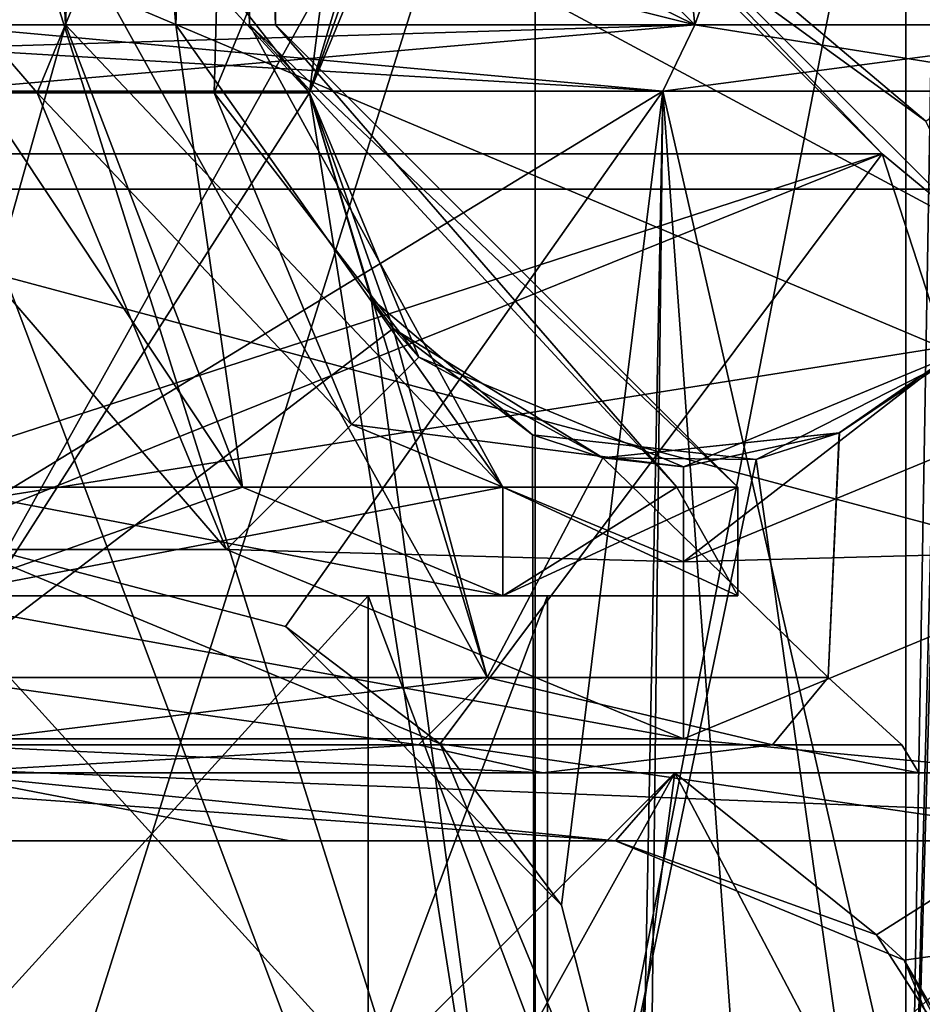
# Model space of a CAD drawing. Header units: millimetres. Extents: x -109 to 171, y -66 to 35.
# Tile 74 of 185: x 0.62 to 7.25, y -34.85 to -27.61. Entities that reach past the tile are written whole.
import ezdxf

# ---------------------------------------------------------------- set-up
doc = ezdxf.new("R2010")
doc.units = ezdxf.units.MM
doc.header["$LTSCALE"] = 65.185185
for name, color, linetype in [('1000', 7, 'CONTINUOUS'), ('1005', 7, 'CONTINUOUS'), ('1014', 7, 'CONTINUOUS'), ('1025', 7, 'CONTINUOUS'), ('1026', 7, 'CONTINUOUS'), ('1027', 7, 'CONTINUOUS'), ('1042', 7, 'CONTINUOUS'), ('1058', 7, 'CONTINUOUS'), ('1059', 7, 'CONTINUOUS'), ('1060', 7, 'CONTINUOUS'), ('1061', 7, 'CONTINUOUS'), ('1062', 7, 'CONTINUOUS'), ('1063', 7, 'CONTINUOUS'), ('1064', 7, 'CONTINUOUS'), ('1074', 7, 'CONTINUOUS'), ('1075', 7, 'CONTINUOUS'), ('1192', 7, 'CONTINUOUS'), ('1193', 7, 'CONTINUOUS'), ('1194', 7, 'CONTINUOUS'), ('1199', 7, 'CONTINUOUS'), ('1200', 7, 'CONTINUOUS'), ('1206', 7, 'CONTINUOUS'), ('1207', 7, 'CONTINUOUS'), ('1208', 7, 'CONTINUOUS'), ('1209', 7, 'CONTINUOUS'), ('954', 7, 'CONTINUOUS'), ('968', 7, 'CONTINUOUS'), ('976', 7, 'CONTINUOUS'), ('977', 7, 'CONTINUOUS'), ('982', 7, 'CONTINUOUS'), ('984', 7, 'CONTINUOUS'), ('985', 7, 'CONTINUOUS'), ('996', 7, 'CONTINUOUS'), ('997', 7, 'CONTINUOUS'), ('998', 7, 'CONTINUOUS')]:
    doc.layers.add(name, color=color, linetype=linetype)

msp = doc.modelspace()

# ---------------------------------------------------------------- linework, layer by layer
at = {"layer": '1000', "color": 7, "linetype": 'CONTINUOUS', "true_color": 0xe0f2ff}
for points in [[(-12.5388, -24.5381, 108.5), (-14.741, -28.859, 108.5), (12.5389, -24.5381, 108.5), (-12.5388, -24.5381, 108.5)], [(12.5389, -24.5381, 108.5), (-14.741, -28.859, 108.5), (14.741, -28.859, 108.5), (12.5389, -24.5381, 108.5)], [(-15.5, -33.65, 108.5), (15.5, -33.65, 108.5), (14.741, -28.859, 108.5), (-15.5, -33.65, 108.5)], [(-14.741, -28.859, 108.5), (-15.5, -33.65, 108.5), (14.741, -28.859, 108.5), (-14.741, -28.859, 108.5)], [(-14.741, -38.441, 108.5), (15.5, -33.65, 108.5), (-15.5, -33.65, 108.5), (-14.741, -38.441, 108.5)], [(14.741, -38.441, 108.5), (15.5, -33.65, 108.5), (-14.741, -38.441, 108.5), (14.741, -38.441, 108.5)]]:
    msp.add_3dface(points, dxfattribs=at)
at = {"layer": '1005', "color": 7, "linetype": 'CONTINUOUS', "true_color": 0xe0f2ff}
for points in [[(-0.75, -28.15, 43), (-2.1412, -24.7912, 43), (0.75, -28.15, 43), (-0.75, -28.15, 43)], [(0.75, -28.15, 43), (-2.1412, -24.7912, 43), (2.1412, -24.7912, 43), (0.75, -28.15, 43)], [(-2.1412, -31.5088, 43), (-0.75, -28.15, 43), (2.1412, -31.5088, 43), (-2.1412, -31.5088, 43)], [(-0.75, -28.15, 43), (0.75, -28.15, 43), (2.1412, -31.5088, 43), (-0.75, -28.15, 43)], [(-5.5, -32.9, 43), (-2.1412, -31.5088, 43), (5.5, -32.9, 43), (-5.5, -32.9, 43)], [(5.5, -32.9, 43), (-2.1412, -31.5088, 43), (2.1412, -31.5088, 43), (5.5, -32.9, 43)], [(8.8588, -31.5088, 43), (13.35, -33.65, 43), (5.5, -32.9, 43), (8.8588, -31.5088, 43)], [(13.35, -33.65, 43), (-5.5, -32.9, 43), (5.5, -32.9, 43), (13.35, -33.65, 43)], [(-5.5, -32.9, 43), (13.35, -33.65, 43), (5, -33.65, 43), (-5.5, -32.9, 43)], [(-5, -33.65, 43), (-5.5, -32.9, 43), (5, -33.65, 43), (-5, -33.65, 43)], [(5, -33.65, 43), (13.35, -33.65, 43), (7.1213, -34.5287, 43), (5, -33.65, 43)], [(13.35, -33.65, 43), (10.801, -41.4961, 43), (7.1213, -34.5287, 43), (13.35, -33.65, 43)], [(7.1213, -34.5287, 43), (10.801, -41.4961, 43), (8, -36.65, 43), (7.1213, -34.5287, 43)]]:
    msp.add_3dface(points, dxfattribs=at)
at = {"layer": '1014', "color": 7, "linetype": 'CONTINUOUS', "true_color": 0xe0f2ff}
for points in [[(0, -24.65, 85), (0, -38.65, 85), (4.4084, -38.65, 86.4324), (0, -24.65, 85)], [(0, -24.65, 85), (4.4084, -38.65, 86.4324), (2.75, -28.15, 85.5224), (0, -24.65, 85)], [(3.2035, -26.6371, 85.7186), (0, -24.65, 85), (2.75, -28.15, 85.5224), (3.2035, -26.6371, 85.7186)], [(0, -24.65, 100), (4.4084, -24.65, 98.5676), (0, -38.65, 100), (0, -24.65, 100)], [(0, -38.65, 100), (4.4084, -24.65, 98.5676), (4.4084, -38.65, 98.5676), (0, -38.65, 100)], [(4.4084, -24.65, 98.5676), (7.1329, -24.65, 94.8176), (4.4084, -38.65, 98.5676), (4.4084, -24.65, 98.5676)], [(4.4084, -38.65, 98.5676), (7.1329, -24.65, 94.8176), (7.1329, -38.65, 94.8176), (4.4084, -38.65, 98.5676)], [(7.1329, -38.65, 94.8176), (7.1329, -24.65, 94.8176), (7.3485, -26.1139, 94), (7.1329, -38.65, 94.8176)], [(7.3485, -30.1861, 94), (7.1329, -38.65, 94.8176), (7.3485, -26.1139, 94), (7.3485, -30.1861, 94)], [(2.75, -28.15, 85.5224), (4.4084, -38.65, 86.4324), (3.2039, -29.6634, 85.7188), (2.75, -28.15, 85.5224)], [(3.2039, -29.6634, 85.7188), (4.4084, -38.65, 86.4324), (4.391, -30.6665, 86.4198), (3.2039, -29.6634, 85.7188)], [(6.0341, -30.8476, 88.0459), (7.1329, -38.65, 90.1824), (7.3725, -30.164, 91.1231), (6.0341, -30.8476, 88.0459)], [(7.1329, -38.65, 90.1824), (7.1329, -38.65, 94.8176), (7.3725, -30.164, 91.1231), (7.1329, -38.65, 90.1824)], [(7.1329, -38.65, 94.8176), (7.3485, -30.1861, 94), (7.3725, -30.164, 91.1231), (7.1329, -38.65, 94.8176)], [(4.391, -30.6665, 86.4198), (4.4084, -38.65, 86.4324), (6.0341, -30.8476, 88.0459), (4.391, -30.6665, 86.4198)], [(4.4084, -38.65, 86.4324), (7.1329, -38.65, 90.1824), (6.0341, -30.8476, 88.0459), (4.4084, -38.65, 86.4324)]]:
    msp.add_3dface(points, dxfattribs=at)
at = {"layer": '1025', "linetype": 'CONTINUOUS'}
for points in [[(2.4554, -38.5216, 65.4182), (0, -38.5773, 65.75), (5.437, -33.15, 63.9834), (2.4554, -38.5216, 65.4182)], [(5.437, -33.15, 63.9834), (0, -38.5773, 65.75), (0, -33.15, 65.75), (5.437, -33.15, 63.9834)], [(2.6055, -33.65, 47.6245), (5, -33.65, 48.7178), (0, -33.15, 47.25), (2.6055, -33.65, 47.6245)], [(0, -33.15, 47.25), (5, -33.65, 48.7178), (5.437, -33.15, 49.0166), (0, -33.15, 47.25)], [(0, -33.65, 47.25), (2.6055, -33.65, 47.6245), (0, -33.15, 47.25), (0, -33.65, 47.25)], [(4.7349, -38.4617, 64.4463), (2.4554, -38.5216, 65.4182), (5.437, -33.15, 63.9834), (4.7349, -38.4617, 64.4463)], [(8.2305, -38.4617, 60.7215), (4.7349, -38.4617, 64.4463), (5.437, -33.15, 63.9834), (8.2305, -38.4617, 60.7215)], [(5, -33.65, 48.7178), (6.9175, -34.3428, 50.3591), (5.437, -33.15, 49.0166), (5, -33.65, 48.7178)], [(8.7973, -33.15, 59.3584), (8.2305, -38.4617, 60.7215), (5.437, -33.15, 63.9834), (8.7973, -33.15, 59.3584)], [(5.437, -33.15, 49.0166), (6.9175, -34.3428, 50.3591), (8.7973, -33.15, 53.6416), (5.437, -33.15, 49.0166)], [(6.9175, -34.3428, 50.3591), (7.8916, -35.8509, 51.6745), (8.7973, -33.15, 53.6416), (6.9175, -34.3428, 50.3591)]]:
    msp.add_3dface(points, dxfattribs=at)
at = {"layer": '1026', "color": 7, "linetype": 'CONTINUOUS', "true_color": 0xe0f2ff}
for points in [[(0, -33.15, 47.25), (5.437, -33.15, 49.0166), (0, -33.15, 48.9), (0, -33.15, 47.25)], [(0, -33.15, 48.9), (5.437, -33.15, 49.0166), (4.4665, -33.15, 50.351), (0, -33.15, 48.9)], [(5.437, -33.15, 63.9834), (0, -33.15, 65.75), (4.4665, -33.15, 62.649), (5.437, -33.15, 63.9834)], [(4.4665, -33.15, 62.649), (0, -33.15, 65.75), (0, -33.15, 64.1), (4.4665, -33.15, 62.649)], [(4.4665, -33.15, 50.351), (5.437, -33.15, 49.0166), (7.2279, -33.15, 54.1512), (4.4665, -33.15, 50.351)], [(7.2279, -33.15, 58.8488), (5.437, -33.15, 63.9834), (4.4665, -33.15, 62.649), (7.2279, -33.15, 58.8488)], [(5.437, -33.15, 49.0166), (8.7973, -33.15, 53.6416), (7.2279, -33.15, 54.1512), (5.437, -33.15, 49.0166)], [(8.7973, -33.15, 59.3584), (5.437, -33.15, 63.9834), (7.2279, -33.15, 58.8488), (8.7973, -33.15, 59.3584)], [(8.7973, -33.15, 53.6416), (8.7973, -33.15, 59.3584), (7.2279, -33.15, 58.8488), (8.7973, -33.15, 53.6416)], [(7.2279, -33.15, 54.1512), (8.7973, -33.15, 53.6416), (7.2279, -33.15, 58.8488), (7.2279, -33.15, 54.1512)]]:
    msp.add_3dface(points, dxfattribs=at)
at = {"layer": '1027', "color": 7, "linetype": 'CONTINUOUS', "true_color": 0xe0f2ff}
for points in [[(0, -25.15, 49.6), (0, -32.45, 49.6), (4.0557, -32.45, 50.9178), (0, -25.15, 49.6)], [(0, -25.15, 49.6), (4.0557, -32.45, 50.9178), (2.75, -28.15, 50.1717), (0, -25.15, 49.6)], [(3.3654, -26.4162, 50.4764), (0, -25.15, 49.6), (2.75, -28.15, 50.1717), (3.3654, -26.4162, 50.4764)], [(0, -32.45, 63.4), (0, -25.15, 63.4), (3.3654, -26.4162, 62.5236), (0, -32.45, 63.4)], [(2.75, -28.15, 62.8283), (0, -32.45, 63.4), (3.3654, -26.4162, 62.5236), (2.75, -28.15, 62.8283)], [(0, -32.45, 63.4), (2.75, -28.15, 62.8283), (3.3655, -29.8839, 62.5236), (0, -32.45, 63.4)], [(2.75, -28.15, 50.1717), (4.0557, -32.45, 50.9178), (3.3655, -29.8839, 50.4764), (2.75, -28.15, 50.1717)], [(4.0557, -32.45, 62.0822), (0, -32.45, 63.4), (3.3655, -29.8839, 62.5236), (4.0557, -32.45, 62.0822)], [(4.9068, -30.8353, 61.3511), (4.0557, -32.45, 62.0822), (3.3655, -29.8839, 62.5236), (4.9068, -30.8353, 61.3511)], [(3.3655, -29.8839, 50.4764), (4.0557, -32.45, 50.9178), (4.9067, -30.8352, 51.6488), (3.3655, -29.8839, 50.4764)], [(4.9067, -30.8352, 51.6488), (6.5623, -32.45, 54.3678), (6.6447, -30.6504, 54.6406), (4.9067, -30.8352, 51.6488)], [(6.6448, -30.6504, 58.3592), (6.5623, -32.45, 58.6322), (4.9068, -30.8353, 61.3511), (6.6448, -30.6504, 58.3592)], [(6.5623, -32.45, 54.3678), (6.5623, -32.45, 58.6322), (6.6447, -30.6504, 54.6406), (6.5623, -32.45, 54.3678)], [(6.6447, -30.6504, 54.6406), (6.5623, -32.45, 58.6322), (6.6448, -30.6504, 58.3592), (6.6447, -30.6504, 54.6406)], [(4.0557, -32.45, 50.9178), (6.5623, -32.45, 54.3678), (4.9067, -30.8352, 51.6488), (4.0557, -32.45, 50.9178)], [(6.5623, -32.45, 58.6322), (4.0557, -32.45, 62.0822), (4.9068, -30.8353, 61.3511), (6.5623, -32.45, 58.6322)]]:
    msp.add_3dface(points, dxfattribs=at)
at = {"layer": '1042', "color": 7, "linetype": 'CONTINUOUS', "true_color": 0xe0f2ff}
for points in [[(4.0557, -32.45, 50.9178), (0, -32.45, 49.6), (3.5525, -32.945, 50.3469), (4.0557, -32.45, 50.9178)], [(0, -32.45, 49.6), (0, -32.945, 49.395), (3.5525, -32.945, 50.3469), (0, -32.45, 49.6)], [(0, -32.45, 63.4), (4.0557, -32.45, 62.0822), (0, -32.945, 63.605), (0, -32.45, 63.4)], [(0, -32.945, 63.605), (4.0557, -32.45, 62.0822), (3.5525, -32.945, 62.6531), (0, -32.945, 63.605)], [(3.5525, -32.945, 62.6531), (4.0557, -32.45, 62.0822), (6.1531, -32.945, 60.0525), (3.5525, -32.945, 62.6531)], [(6.1531, -32.945, 52.9475), (4.0557, -32.45, 50.9178), (3.5525, -32.945, 50.3469), (6.1531, -32.945, 52.9475)], [(4.0557, -32.45, 62.0822), (6.5623, -32.45, 58.6322), (6.1531, -32.945, 60.0525), (4.0557, -32.45, 62.0822)], [(6.5623, -32.45, 54.3678), (4.0557, -32.45, 50.9178), (6.1531, -32.945, 52.9475), (6.5623, -32.45, 54.3678)], [(6.1531, -32.945, 60.0525), (6.5623, -32.45, 58.6322), (7.105, -32.945, 56.5), (6.1531, -32.945, 60.0525)], [(7.105, -32.945, 56.5), (6.5623, -32.45, 54.3678), (6.1531, -32.945, 52.9475), (7.105, -32.945, 56.5)], [(6.5623, -32.45, 58.6322), (6.5623, -32.45, 54.3678), (7.105, -32.945, 56.5), (6.5623, -32.45, 58.6322)], [(0, -33.15, 48.9), (4.4665, -33.15, 50.351), (0, -32.945, 49.395), (0, -33.15, 48.9)], [(0, -32.945, 49.395), (4.4665, -33.15, 50.351), (3.5525, -32.945, 50.3469), (0, -32.945, 49.395)], [(4.4665, -33.15, 62.649), (0, -33.15, 64.1), (3.5525, -32.945, 62.6531), (4.4665, -33.15, 62.649)], [(0, -33.15, 64.1), (0, -32.945, 63.605), (3.5525, -32.945, 62.6531), (0, -33.15, 64.1)], [(4.4665, -33.15, 50.351), (6.1531, -32.945, 52.9475), (3.5525, -32.945, 50.3469), (4.4665, -33.15, 50.351)], [(4.4665, -33.15, 62.649), (3.5525, -32.945, 62.6531), (6.1531, -32.945, 60.0525), (4.4665, -33.15, 62.649)], [(4.4665, -33.15, 50.351), (7.2279, -33.15, 54.1512), (6.1531, -32.945, 52.9475), (4.4665, -33.15, 50.351)], [(7.2279, -33.15, 58.8488), (4.4665, -33.15, 62.649), (6.1531, -32.945, 60.0525), (7.2279, -33.15, 58.8488)], [(7.2279, -33.15, 54.1512), (7.105, -32.945, 56.5), (6.1531, -32.945, 52.9475), (7.2279, -33.15, 54.1512)], [(7.2279, -33.15, 58.8488), (6.1531, -32.945, 60.0525), (7.105, -32.945, 56.5), (7.2279, -33.15, 58.8488)], [(7.2279, -33.15, 54.1512), (7.2279, -33.15, 58.8488), (7.105, -32.945, 56.5), (7.2279, -33.15, 54.1512)]]:
    msp.add_3dface(points, dxfattribs=at)
at = {"layer": '1058', "color": 7, "linetype": 'CONTINUOUS', "true_color": 0xe0f2ff}
for points in [[(2.75, -28.15, 85.5224), (3.2039, -29.6634, 85.7188), (2.75, -28.15, 62.8283), (2.75, -28.15, 85.5224)], [(2.75, -28.15, 62.8283), (3.2039, -29.6634, 85.7188), (3.3655, -29.8839, 62.5236), (2.75, -28.15, 62.8283)], [(2.75, -28.15, 50.1717), (3.3655, -29.8839, 50.4764), (2.75, -28.15, 45), (2.75, -28.15, 50.1717)], [(2.75, -28.15, 45), (3.3655, -29.8839, 50.4764), (3.5554, -30.0945, 44.9999), (2.75, -28.15, 45)], [(3.2039, -29.6634, 85.7188), (4.391, -30.6665, 86.4198), (3.3655, -29.8839, 62.5236), (3.2039, -29.6634, 85.7188)], [(4.391, -30.6665, 86.4198), (4.9068, -30.8353, 61.3511), (3.3655, -29.8839, 62.5236), (4.391, -30.6665, 86.4198)], [(3.3655, -29.8839, 50.4764), (4.9067, -30.8352, 51.6488), (3.5554, -30.0945, 44.9999), (3.3655, -29.8839, 50.4764)], [(3.5554, -30.0945, 44.9999), (4.9067, -30.8352, 51.6488), (5.5, -30.9, 44.9999), (3.5554, -30.0945, 44.9999)], [(5.5, -30.9, 44.9999), (6.6447, -30.6504, 54.6406), (7.4446, -30.0945, 44.9999), (5.5, -30.9, 44.9999)], [(6.6447, -30.6504, 54.6406), (7.3725, -30.164, 91.1231), (7.4446, -30.0945, 44.9999), (6.6447, -30.6504, 54.6406)], [(6.0341, -30.8476, 88.0459), (7.3725, -30.164, 91.1231), (6.6448, -30.6504, 58.3592), (6.0341, -30.8476, 88.0459)], [(7.3725, -30.164, 91.1231), (6.6447, -30.6504, 54.6406), (6.6448, -30.6504, 58.3592), (7.3725, -30.164, 91.1231)], [(4.391, -30.6665, 86.4198), (6.0341, -30.8476, 88.0459), (4.9068, -30.8353, 61.3511), (4.391, -30.6665, 86.4198)], [(4.9067, -30.8352, 51.6488), (6.6447, -30.6504, 54.6406), (5.5, -30.9, 44.9999), (4.9067, -30.8352, 51.6488)], [(6.0341, -30.8476, 88.0459), (6.6448, -30.6504, 58.3592), (4.9068, -30.8353, 61.3511), (6.0341, -30.8476, 88.0459)]]:
    msp.add_3dface(points, dxfattribs=at)
at = {"layer": '1059', "color": 7, "linetype": 'CONTINUOUS', "true_color": 0xe0f2ff}
for points in [[(3.3654, -26.4162, 50.4764), (2.75, -28.15, 50.1717), (3.5554, -26.2055, 44.9999), (3.3654, -26.4162, 50.4764)], [(2.75, -28.15, 50.1717), (2.75, -28.15, 45), (3.5554, -26.2055, 44.9999), (2.75, -28.15, 50.1717)], [(3.2035, -26.6371, 85.7186), (2.75, -28.15, 85.5224), (3.3654, -26.4162, 62.5236), (3.2035, -26.6371, 85.7186)], [(2.75, -28.15, 85.5224), (2.75, -28.15, 62.8283), (3.3654, -26.4162, 62.5236), (2.75, -28.15, 85.5224)]]:
    msp.add_3dface(points, dxfattribs=at)
at = {"layer": '1060', "color": 7, "linetype": 'CONTINUOUS', "true_color": 0xe0f2ff}
for points in [[(0.75, -28.15, 44.3), (2.1413, -24.7912, 44.3), (2.05, -28.15, 44.3), (0.75, -28.15, 44.3)], [(2.05, -28.15, 44.3), (2.1413, -24.7912, 44.3), (3.0606, -25.7106, 44.3), (2.05, -28.15, 44.3)], [(2.1413, -31.5088, 44.3), (0.75, -28.15, 44.3), (3.0606, -30.5894, 44.3), (2.1413, -31.5088, 44.3)], [(3.0606, -30.5894, 44.3), (0.75, -28.15, 44.3), (2.05, -28.15, 44.3), (3.0606, -30.5894, 44.3)], [(5.5, -31.5999, 44.3), (2.1413, -31.5088, 44.3), (3.0606, -30.5894, 44.3), (5.5, -31.5999, 44.3)], [(7.9394, -30.5894, 44.3), (8.8587, -31.5088, 44.3), (5.5, -31.5999, 44.3), (7.9394, -30.5894, 44.3)], [(5.5, -32.9, 44.3), (2.1413, -31.5088, 44.3), (5.5, -31.5999, 44.3), (5.5, -32.9, 44.3)], [(8.8587, -31.5088, 44.3), (5.5, -32.9, 44.3), (5.5, -31.5999, 44.3), (8.8587, -31.5088, 44.3)]]:
    msp.add_3dface(points, dxfattribs=at)
at = {"layer": '1061', "color": 7, "linetype": 'CONTINUOUS', "true_color": 0xe0f2ff}
for points in [[(2.1412, -31.5088, 43), (0.75, -28.15, 43), (2.1413, -31.5088, 44.3), (2.1412, -31.5088, 43)], [(0.75, -28.15, 43), (0.75, -28.15, 44.3), (2.1413, -31.5088, 44.3), (0.75, -28.15, 43)], [(5.5, -32.9, 43), (2.1412, -31.5088, 43), (5.5, -32.9, 44.3), (5.5, -32.9, 43)], [(2.1412, -31.5088, 43), (2.1413, -31.5088, 44.3), (5.5, -32.9, 44.3), (2.1412, -31.5088, 43)], [(8.8588, -31.5088, 43), (5.5, -32.9, 43), (8.8587, -31.5088, 44.3), (8.8588, -31.5088, 43)], [(5.5, -32.9, 43), (5.5, -32.9, 44.3), (8.8587, -31.5088, 44.3), (5.5, -32.9, 43)]]:
    msp.add_3dface(points, dxfattribs=at)
at = {"layer": '1062', "color": 7, "linetype": 'CONTINUOUS', "true_color": 0xe0f2ff}
for points in [[(0.75, -28.15, 43), (2.1412, -24.7912, 43), (0.75, -28.15, 44.3), (0.75, -28.15, 43)], [(0.75, -28.15, 44.3), (2.1412, -24.7912, 43), (2.1413, -24.7912, 44.3), (0.75, -28.15, 44.3)]]:
    msp.add_3dface(points, dxfattribs=at)
at = {"layer": '1063', "color": 7, "linetype": 'CONTINUOUS', "true_color": 0xe0f2ff}
for points in [[(2.75, -28.15, 45), (2.05, -28.15, 44.3), (3.0606, -25.7106, 44.3), (2.75, -28.15, 45)], [(3.5554, -26.2055, 44.9999), (2.75, -28.15, 45), (3.0606, -25.7106, 44.3), (3.5554, -26.2055, 44.9999)]]:
    msp.add_3dface(points, dxfattribs=at)
at = {"layer": '1064', "color": 7, "linetype": 'CONTINUOUS', "true_color": 0xe0f2ff}
for points in [[(2.75, -28.15, 45), (3.5554, -30.0945, 44.9999), (2.05, -28.15, 44.3), (2.75, -28.15, 45)], [(3.5554, -30.0945, 44.9999), (3.0606, -30.5894, 44.3), (2.05, -28.15, 44.3), (3.5554, -30.0945, 44.9999)], [(3.5554, -30.0945, 44.9999), (5.5, -30.9, 44.9999), (3.0606, -30.5894, 44.3), (3.5554, -30.0945, 44.9999)], [(5.5, -30.9, 44.9999), (7.4446, -30.0945, 44.9999), (5.5, -31.5999, 44.3), (5.5, -30.9, 44.9999)], [(7.4446, -30.0945, 44.9999), (7.9394, -30.5894, 44.3), (5.5, -31.5999, 44.3), (7.4446, -30.0945, 44.9999)], [(5.5, -30.9, 44.9999), (5.5, -31.5999, 44.3), (3.0606, -30.5894, 44.3), (5.5, -30.9, 44.9999)]]:
    msp.add_3dface(points, dxfattribs=at)
at = {"layer": '1074', "color": 7, "linetype": 'CONTINUOUS', "true_color": 0xe0f2ff}
for points in [[(-5, -33.65, 43), (5, -33.65, 43), (-5, -33.65, 48.7178), (-5, -33.65, 43)], [(-5, -33.65, 48.7178), (5, -33.65, 43), (-2.6055, -33.65, 47.6245), (-5, -33.65, 48.7178)], [(5, -33.65, 43), (0, -33.65, 47.25), (-2.6055, -33.65, 47.6245), (5, -33.65, 43)], [(5, -33.65, 43), (2.6055, -33.65, 47.6245), (0, -33.65, 47.25), (5, -33.65, 43)], [(5, -33.65, 43), (5, -33.65, 48.7178), (2.6055, -33.65, 47.6245), (5, -33.65, 43)]]:
    msp.add_3dface(points, dxfattribs=at)
at = {"layer": '1075', "color": 7, "linetype": 'CONTINUOUS', "true_color": 0xe0f2ff}
for points in [[(5, -33.65, 43), (7.1213, -34.5287, 43), (5, -33.65, 48.7178), (5, -33.65, 43)], [(7.1213, -34.5287, 43), (6.9175, -34.3428, 50.3591), (5, -33.65, 48.7178), (7.1213, -34.5287, 43)], [(7.1213, -34.5287, 43), (7.8916, -35.8509, 51.6745), (6.9175, -34.3428, 50.3591), (7.1213, -34.5287, 43)], [(7.1213, -34.5287, 43), (8, -36.65, 43), (7.8916, -35.8509, 51.6745), (7.1213, -34.5287, 43)]]:
    msp.add_3dface(points, dxfattribs=at)
at = {"layer": '1192', "color": 7, "linetype": 'CONTINUOUS', "true_color": 0xe0f2ff}
for points in [[(2.2579, -31.05, 61.9509), (0, -31.05, 62.4), (4.172, -31.85, 60.6718), (2.2579, -31.05, 61.9509)], [(4.172, -31.85, 60.6718), (0, -31.05, 62.4), (0, -31.85, 62.4), (4.172, -31.85, 60.6718)], [(4.172, -31.05, 60.6718), (2.2579, -31.05, 61.9509), (4.172, -31.85, 60.6718), (4.172, -31.05, 60.6718)], [(5.4509, -31.05, 58.7577), (4.172, -31.05, 60.6718), (5.9, -31.85, 56.5), (5.4509, -31.05, 58.7577)], [(5.9, -31.85, 56.5), (4.172, -31.05, 60.6718), (4.172, -31.85, 60.6718), (5.9, -31.85, 56.5)], [(5.9, -31.05, 56.5), (5.4509, -31.05, 58.7577), (5.9, -31.85, 56.5), (5.9, -31.05, 56.5)]]:
    msp.add_3dface(points, dxfattribs=at)
at = {"layer": '1193', "color": 7, "linetype": 'CONTINUOUS', "true_color": 0xe0f2ff}
for points in [[(4.172, -31.85, 60.6718), (0, -31.85, 62.4), (0, -31.85, 61), (4.172, -31.85, 60.6718)], [(3.182, -31.85, 59.682), (4.172, -31.85, 60.6718), (0, -31.85, 61), (3.182, -31.85, 59.682)], [(0, -31.85, 50.6), (4.172, -31.85, 52.3282), (0, -31.85, 52), (0, -31.85, 50.6)], [(0, -31.85, 52), (4.172, -31.85, 52.3282), (3.182, -31.85, 53.318), (0, -31.85, 52)], [(4.172, -31.85, 52.3282), (5.9, -31.85, 56.5), (3.182, -31.85, 53.318), (4.172, -31.85, 52.3282)], [(3.182, -31.85, 53.318), (5.9, -31.85, 56.5), (4.5, -31.85, 56.5), (3.182, -31.85, 53.318)], [(4.5, -31.85, 56.5), (4.172, -31.85, 60.6718), (3.182, -31.85, 59.682), (4.5, -31.85, 56.5)], [(5.9, -31.85, 56.5), (4.172, -31.85, 60.6718), (4.5, -31.85, 56.5), (5.9, -31.85, 56.5)]]:
    msp.add_3dface(points, dxfattribs=at)
at = {"layer": '1194', "color": 7, "linetype": 'CONTINUOUS', "true_color": 0xe0f2ff}
for points in [[(3.182, -31.85, 59.682), (0, -31.85, 61), (3.182, -35.35, 59.682), (3.182, -31.85, 59.682)], [(3.182, -35.35, 59.682), (0, -31.85, 61), (0, -35.35, 61), (3.182, -35.35, 59.682)], [(4.5, -31.85, 56.5), (3.182, -31.85, 59.682), (4.5, -35.35, 56.5), (4.5, -31.85, 56.5)], [(4.5, -35.35, 56.5), (3.182, -31.85, 59.682), (3.182, -35.35, 59.682), (4.5, -35.35, 56.5)]]:
    msp.add_3dface(points, dxfattribs=at)
at = {"layer": '1199', "color": 7, "linetype": 'CONTINUOUS', "true_color": 0xe0f2ff}
for points in [[(4.172, -31.85, 52.3282), (0, -31.85, 50.6), (4.172, -31.05, 52.3282), (4.172, -31.85, 52.3282)], [(4.172, -31.05, 52.3282), (0, -31.85, 50.6), (2.2579, -31.05, 51.0491), (4.172, -31.05, 52.3282)], [(2.2579, -31.05, 51.0491), (0, -31.85, 50.6), (0, -31.05, 50.6), (2.2579, -31.05, 51.0491)], [(5.9, -31.05, 56.5), (5.9, -31.85, 56.5), (4.172, -31.85, 52.3282), (5.9, -31.05, 56.5)], [(5.9, -31.05, 56.5), (4.172, -31.85, 52.3282), (5.4509, -31.05, 54.2423), (5.9, -31.05, 56.5)], [(5.4509, -31.05, 54.2423), (4.172, -31.85, 52.3282), (4.172, -31.05, 52.3282), (5.4509, -31.05, 54.2423)]]:
    msp.add_3dface(points, dxfattribs=at)
at = {"layer": '1200', "color": 7, "linetype": 'CONTINUOUS', "true_color": 0xe0f2ff}
for points in [[(0, -31.85, 52), (3.182, -31.85, 53.318), (0, -35.35, 52), (0, -31.85, 52)], [(3.182, -31.85, 53.318), (3.182, -35.35, 53.318), (0, -35.35, 52), (3.182, -31.85, 53.318)], [(3.182, -31.85, 53.318), (4.5, -31.85, 56.5), (3.182, -35.35, 53.318), (3.182, -31.85, 53.318)], [(4.5, -31.85, 56.5), (4.5, -35.35, 56.5), (3.182, -35.35, 53.318), (4.5, -31.85, 56.5)]]:
    msp.add_3dface(points, dxfattribs=at)
at = {"layer": '1206', "color": 7, "linetype": 'CONTINUOUS', "true_color": 0xe0f2ff}
for points in [[(1.7678, -7.85, 58.2678), (0, -7.85, 59), (1.7678, -27.65, 58.2678), (1.7678, -7.85, 58.2678)], [(1.7678, -27.65, 58.2678), (0, -7.85, 59), (0.9568, -27.65, 58.8097), (1.7678, -27.65, 58.2678)], [(0.9568, -27.65, 58.8097), (0, -7.85, 59), (0, -27.65, 59), (0.9568, -27.65, 58.8097)], [(2.5, -7.85, 56.5), (1.7678, -7.85, 58.2678), (2.5, -27.65, 56.5), (2.5, -7.85, 56.5)], [(2.5, -27.65, 56.5), (1.7678, -7.85, 58.2678), (2.3097, -27.65, 57.4568), (2.5, -27.65, 56.5)], [(2.3097, -27.65, 57.4568), (1.7678, -7.85, 58.2678), (1.7678, -27.65, 58.2678), (2.3097, -27.65, 57.4568)]]:
    msp.add_3dface(points, dxfattribs=at)
at = {"layer": '1207', "color": 7, "linetype": 'CONTINUOUS', "true_color": 0xe0f2ff}
for points in [[(0, -31.05, 62.4), (2.2579, -31.05, 61.9509), (0, -27.65, 59), (0, -31.05, 62.4)], [(2.2579, -31.05, 61.9509), (0.9568, -27.65, 58.8097), (0, -27.65, 59), (2.2579, -31.05, 61.9509)], [(2.2579, -31.05, 61.9509), (4.172, -31.05, 60.6718), (0.9568, -27.65, 58.8097), (2.2579, -31.05, 61.9509)], [(4.172, -31.05, 60.6718), (1.7678, -27.65, 58.2678), (0.9568, -27.65, 58.8097), (4.172, -31.05, 60.6718)], [(4.172, -31.05, 60.6718), (2.3097, -27.65, 57.4568), (1.7678, -27.65, 58.2678), (4.172, -31.05, 60.6718)], [(4.172, -31.05, 60.6718), (5.4509, -31.05, 58.7577), (2.3097, -27.65, 57.4568), (4.172, -31.05, 60.6718)], [(5.4509, -31.05, 58.7577), (5.9, -31.05, 56.5), (2.3097, -27.65, 57.4568), (5.4509, -31.05, 58.7577)], [(5.9, -31.05, 56.5), (2.5, -27.65, 56.5), (2.3097, -27.65, 57.4568), (5.9, -31.05, 56.5)]]:
    msp.add_3dface(points, dxfattribs=at)
at = {"layer": '1208', "color": 7, "linetype": 'CONTINUOUS', "true_color": 0xe0f2ff}
for points in [[(0, -7.85, 54), (1.7678, -7.85, 54.7322), (0, -27.65, 54), (0, -7.85, 54)], [(0, -27.65, 54), (1.7678, -7.85, 54.7322), (0.9568, -27.65, 54.1903), (0, -27.65, 54)], [(0.9568, -27.65, 54.1903), (1.7678, -7.85, 54.7322), (1.7678, -27.65, 54.7322), (0.9568, -27.65, 54.1903)], [(1.7678, -7.85, 54.7322), (2.5, -7.85, 56.5), (1.7678, -27.65, 54.7322), (1.7678, -7.85, 54.7322)], [(1.7678, -27.65, 54.7322), (2.5, -7.85, 56.5), (2.3097, -27.65, 55.5432), (1.7678, -27.65, 54.7322)], [(2.5, -7.85, 56.5), (2.5, -27.65, 56.5), (2.3097, -27.65, 55.5432), (2.5, -7.85, 56.5)]]:
    msp.add_3dface(points, dxfattribs=at)
at = {"layer": '1209', "color": 7, "linetype": 'CONTINUOUS', "true_color": 0xe0f2ff}
for points in [[(2.2579, -31.05, 51.0491), (0, -31.05, 50.6), (0.9568, -27.65, 54.1903), (2.2579, -31.05, 51.0491)], [(0, -31.05, 50.6), (0, -27.65, 54), (0.9568, -27.65, 54.1903), (0, -31.05, 50.6)], [(2.2579, -31.05, 51.0491), (0.9568, -27.65, 54.1903), (1.7678, -27.65, 54.7322), (2.2579, -31.05, 51.0491)], [(4.172, -31.05, 52.3282), (2.2579, -31.05, 51.0491), (1.7678, -27.65, 54.7322), (4.172, -31.05, 52.3282)], [(4.172, -31.05, 52.3282), (1.7678, -27.65, 54.7322), (2.3097, -27.65, 55.5432), (4.172, -31.05, 52.3282)], [(5.4509, -31.05, 54.2423), (4.172, -31.05, 52.3282), (2.3097, -27.65, 55.5432), (5.4509, -31.05, 54.2423)], [(2.5, -27.65, 56.5), (5.4509, -31.05, 54.2423), (2.3097, -27.65, 55.5432), (2.5, -27.65, 56.5)], [(5.9, -31.05, 56.5), (5.4509, -31.05, 54.2423), (2.5, -27.65, 56.5), (5.9, -31.05, 56.5)]]:
    msp.add_3dface(points, dxfattribs=at)
at = {"layer": '954', "color": 7, "linetype": 'CONTINUOUS', "true_color": 0xe0f2ff}
msp.add_3dface([(7.2811, -28.3598, 35), (9.6474, -26.6405, 35), (2.7813, -25.0906, 35), (7.2811, -28.3598, 35)], dxfattribs=at)
at = {"layer": '968', "color": 7, "linetype": 'CONTINUOUS', "true_color": 0xe0f2ff}
for points in [[(-16, -33.65, -22.5), (-13.8565, -25.6502, -22.5), (16, -33.65, -22.5), (-16, -33.65, -22.5)], [(16, -33.65, -22.5), (-13.8565, -25.6502, -22.5), (0, -26.9, -22.5), (16, -33.65, -22.5)], [(13.8565, -25.6502, -22.5), (16, -33.65, -22.5), (1.9445, -26.0946, -22.5), (13.8565, -25.6502, -22.5)], [(1.9445, -26.0946, -22.5), (16, -33.65, -22.5), (0, -26.9, -22.5), (1.9445, -26.0946, -22.5)], [(-16, -33.65, -22.5), (16, -33.65, -22.5), (13.8565, -41.6498, -22.5), (-16, -33.65, -22.5)], [(-13.8565, -41.6498, -22.5), (-16, -33.65, -22.5), (13.8565, -41.6498, -22.5), (-13.8565, -41.6498, -22.5)]]:
    msp.add_3dface(points, dxfattribs=at)
at = {"layer": '976', "color": 7, "linetype": 'CONTINUOUS', "true_color": 0xe0f2ff}
for points in [[(0, -17.65, 9.5), (4.6512, -18.341, 8.2835), (0, -27.65, 9.5), (0, -17.65, 9.5)], [(0, -27.65, 9.5), (4.6512, -18.341, 8.2835), (5.584, -27.65, 7.6856), (0, -27.65, 9.5)], [(5.584, -27.65, -7.6856), (4.6513, -18.341, -8.2834), (2.1, -24.15, -9.265), (5.584, -27.65, -7.6856)], [(4.6512, -18.341, 8.2835), (8.332, -19.9906, 4.5638), (5.584, -27.65, 7.6856), (4.6512, -18.341, 8.2835)], [(8.332, -19.9907, -4.5637), (4.6513, -18.341, -8.2834), (5.584, -27.65, -7.6856), (8.332, -19.9907, -4.5637)], [(5.584, -27.65, 7.6856), (8.332, -19.9906, 4.5638), (9.035, -27.65, 2.9358), (5.584, -27.65, 7.6856)], [(9.035, -27.65, -2.9358), (8.332, -19.9907, -4.5637), (5.584, -27.65, -7.6856), (9.035, -27.65, -2.9358)], [(1.485, -25.6348, -9.3832), (5.584, -27.65, -7.6856), (2.1, -24.15, -9.265), (1.485, -25.6348, -9.3832)], [(0, -26.25, -9.5), (5.584, -27.65, -7.6856), (1.485, -25.6348, -9.3832), (0, -26.25, -9.5)], [(0, -27.65, -9.5), (5.584, -27.65, -7.6856), (0, -26.25, -9.5), (0, -27.65, -9.5)]]:
    msp.add_3dface(points, dxfattribs=at)
at = {"layer": '977', "color": 7, "linetype": 'CONTINUOUS', "true_color": 0xe0f2ff}
for points in [[(5.3488, -28.1399, -7.3621), (0, -28.1399, -9.1), (5.0851, -41.65, -7.5466), (5.3488, -28.1399, -7.3621)], [(5.0851, -41.65, -7.5466), (0, -28.1399, -9.1), (0, -41.65, -9.1), (5.0851, -41.65, -7.5466)], [(0, -28.1399, 9.1), (5.3488, -28.1399, 7.3621), (0, -31.4, 9.1), (0, -28.1399, 9.1)], [(0, -31.4, 9.1), (5.3488, -28.1399, 7.3621), (2.5746, -32.0746, 8.7282), (0, -31.4, 9.1)], [(2.5746, -32.0746, 8.7282), (5.3488, -28.1399, 7.3621), (4.6021, -34.1236, 7.8505), (2.5746, -32.0746, 8.7282)], [(4.6021, -34.1236, 7.8505), (5.3488, -28.1399, 7.3621), (5.25, -36.65, 7.4329), (4.6021, -34.1236, 7.8505)], [(8.4343, -41.65, -3.4165), (5.3488, -28.1399, -7.3621), (5.0851, -41.65, -7.5466), (8.4343, -41.65, -3.4165)], [(5.25, -36.65, 7.4329), (5.3488, -28.1399, 7.3621), (6.3333, -41.65, 6.5344), (5.25, -36.65, 7.4329)], [(8.6546, -28.1399, -2.8121), (5.3488, -28.1399, -7.3621), (8.4343, -41.65, -3.4165), (8.6546, -28.1399, -2.8121)], [(5.3488, -28.1399, 7.3621), (8.6546, -28.1399, 2.8121), (6.3333, -41.65, 6.5344), (5.3488, -28.1399, 7.3621)], [(6.3333, -41.65, 6.5344), (8.6546, -28.1399, 2.8121), (8.9038, -41.65, 1.8796), (6.3333, -41.65, 6.5344)]]:
    msp.add_3dface(points, dxfattribs=at)
at = {"layer": '982', "color": 7, "linetype": 'CONTINUOUS', "true_color": 0xe0f2ff}
for points in [[(0, -31.4, 9.1), (2.5746, -32.0746, 8.7282), (0, -31.4, 21), (0, -31.4, 9.1)], [(0, -31.4, 21), (2.5746, -32.0746, 8.7282), (3.7123, -32.9377, 21), (0, -31.4, 21)], [(2.5746, -32.0746, 8.7282), (4.6021, -34.1236, 7.8505), (3.7123, -32.9377, 21), (2.5746, -32.0746, 8.7282)], [(4.6021, -34.1236, 7.8505), (5.25, -36.65, 7.4329), (3.7123, -32.9377, 21), (4.6021, -34.1236, 7.8505)], [(3.7123, -32.9377, 21), (5.25, -36.65, 7.4329), (5.25, -36.65, 21), (3.7123, -32.9377, 21)]]:
    msp.add_3dface(points, dxfattribs=at)
at = {"layer": '984', "color": 7, "linetype": 'CONTINUOUS', "true_color": 0xe0f2ff}
for points in [[(-5.0578, -26.6945, 21), (-6.9607, -28.5994, 21), (5.0578, -26.6945, 21), (-5.0578, -26.6945, 21)], [(5.0578, -26.6945, 21), (-6.9607, -28.5994, 21), (6.9607, -28.5994, 21), (5.0578, -26.6945, 21)], [(-8.6, -33.65, 21), (0, -31.4, 21), (6.9607, -28.5994, 21), (-8.6, -33.65, 21)], [(-6.9607, -28.5994, 21), (-8.6, -33.65, 21), (6.9607, -28.5994, 21), (-6.9607, -28.5994, 21)], [(0, -31.4, 21), (3.7123, -32.9377, 21), (6.9607, -28.5994, 21), (0, -31.4, 21)], [(3.7123, -32.9377, 21), (8.6, -33.65, 21), (6.9607, -28.5994, 21), (3.7123, -32.9377, 21)], [(3.7123, -32.9377, 21), (5.25, -36.65, 21), (8.6, -33.65, 21), (3.7123, -32.9377, 21)], [(8.6, -33.65, 21), (5.25, -36.65, 21), (6.9607, -38.7006, 21), (8.6, -33.65, 21)]]:
    msp.add_3dface(points, dxfattribs=at)
at = {"layer": '985', "color": 7, "linetype": 'CONTINUOUS', "true_color": 0xe0f2ff}
for points in [[(7.2812, -28.3599, 21.4), (2.7813, -25.0906, 35), (2.7812, -25.0905, 21.4), (7.2812, -28.3599, 21.4)], [(7.2811, -28.3598, 35), (2.7813, -25.0906, 35), (7.2812, -28.3599, 21.4), (7.2811, -28.3598, 35)]]:
    msp.add_3dface(points, dxfattribs=at)
at = {"layer": '996', "color": 7, "linetype": 'CONTINUOUS', "true_color": 0xe0f2ff}
for points in [[(7.2812, -28.3599, 21.4), (2.7812, -25.0905, 21.4), (4.4414, -25.9572, 21.1172), (7.2812, -28.3599, 21.4)], [(5.0578, -26.6945, 21), (6.9607, -28.5994, 21), (4.4414, -25.9572, 21.1172), (5.0578, -26.6945, 21)], [(4.4414, -25.9572, 21.1172), (6.9607, -28.5994, 21), (7.6928, -29.2086, 21.1172), (4.4414, -25.9572, 21.1172)], [(7.2812, -28.3599, 21.4), (4.4414, -25.9572, 21.1172), (7.6928, -29.2086, 21.1172), (7.2812, -28.3599, 21.4)], [(6.9607, -28.5994, 21), (8.6, -33.65, 21), (7.6928, -29.2086, 21.1172), (6.9607, -28.5994, 21)]]:
    msp.add_3dface(points, dxfattribs=at)
at = {"layer": '997', "color": 7, "linetype": 'CONTINUOUS', "true_color": 0xe0f2ff}
for points in [[(8.6, -33.65, 21), (6.9607, -38.7006, 21), (8.8828, -33.65, 21.1172), (8.6, -33.65, 21)], [(8.8828, -33.65, 21.1172), (6.9607, -38.7006, 21), (7.6928, -38.0914, 21.1172), (8.8828, -33.65, 21.1172)]]:
    msp.add_3dface(points, dxfattribs=at)
at = {"layer": '998', "color": 7, "linetype": 'CONTINUOUS', "true_color": 0xe0f2ff}
for points in [[(0, -27.65, 9.5), (5.584, -27.65, 7.6856), (0, -27.8237, 9.2127), (0, -27.65, 9.5)], [(5.584, -27.65, 7.6856), (5.3488, -28.1399, 7.3621), (0, -28.1399, 9.1), (5.584, -27.65, 7.6856)], [(5.584, -27.65, 7.6856), (0, -28.1399, 9.1), (0, -27.8237, 9.2127), (5.584, -27.65, 7.6856)], [(5.584, -27.65, -7.6856), (0, -27.65, -9.5), (5.3488, -28.1399, -7.3621), (5.584, -27.65, -7.6856)], [(5.3488, -28.1399, -7.3621), (0, -27.65, -9.5), (0, -27.8237, -9.2127), (5.3488, -28.1399, -7.3621)], [(5.584, -27.65, 7.6856), (9.035, -27.65, 2.9358), (5.3488, -28.1399, 7.3621), (5.584, -27.65, 7.6856)], [(9.035, -27.65, 2.9358), (8.6546, -28.1399, 2.8121), (5.3488, -28.1399, 7.3621), (9.035, -27.65, 2.9358)], [(5.584, -27.65, -7.6856), (5.3488, -28.1399, -7.3621), (8.6546, -28.1399, -2.8121), (5.584, -27.65, -7.6856)], [(9.035, -27.65, -2.9358), (5.584, -27.65, -7.6856), (8.6546, -28.1399, -2.8121), (9.035, -27.65, -2.9358)], [(0, -28.1399, -9.1), (5.3488, -28.1399, -7.3621), (0, -27.8237, -9.2127), (0, -28.1399, -9.1)]]:
    msp.add_3dface(points, dxfattribs=at)

doc.saveas('drawing.dxf')
